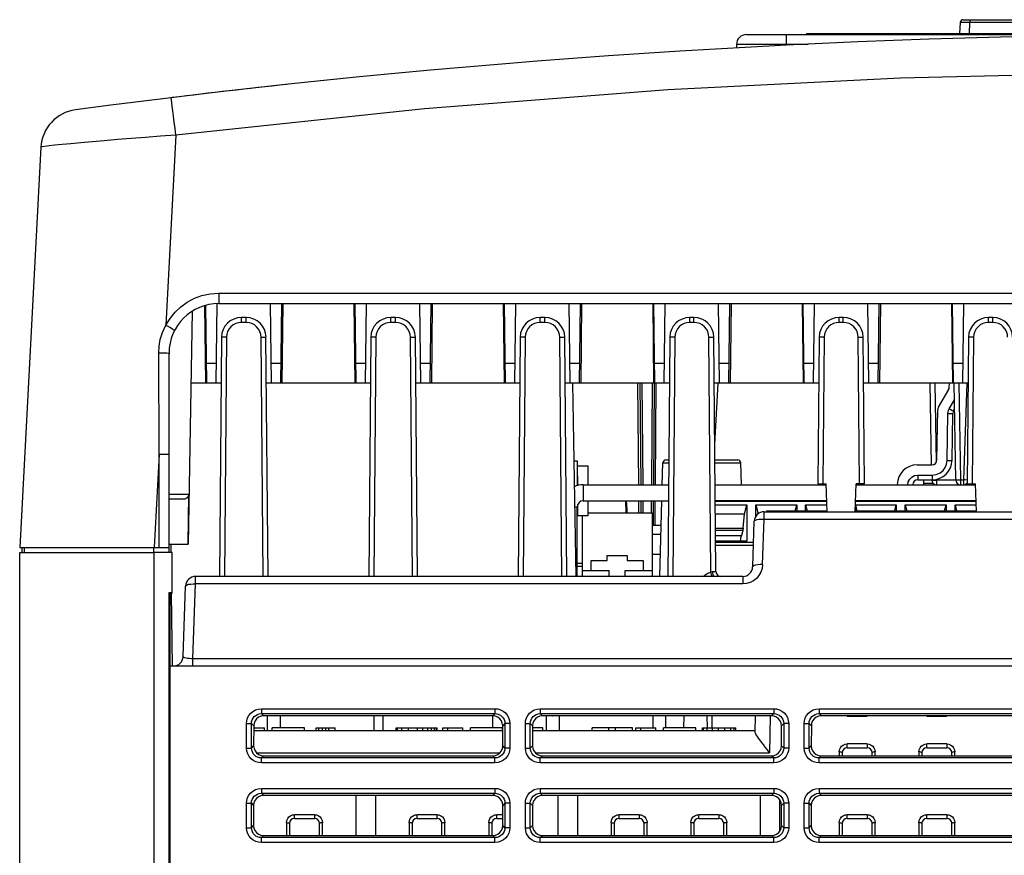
# Model space of a CAD drawing. Extents: x 0 to 420, y 0 to 297.
# Tile 5 of 67: x 49 to 74, y 88 to 109. Entities that reach past the tile are written whole.
import ezdxf

# ---------------------------------------------------------------- set-up
doc = ezdxf.new("R2010")
doc.units = 0
doc.header["$LTSCALE"] = 23.1
doc.layers.get('0').update_dxf_attribs({"linetype": 'CONTINUOUS'})
doc.layers.add('ALL_AXIS', color=7, linetype='CONTINUOUS')
doc.layers.add('ALL_FEATURES', color=7, linetype='CONTINUOUS')

msp = doc.modelspace()

# ---------------------------------------------------------------- linework, layer by layer
at = {"color": 7, "linetype": 'CONTINUOUS'}
for p, q in [((72.555, 108.528), (72.54, 108.249)), ((72.63, 108.599), (75.613, 108.599)), ((52.778, 95.224), (52.321, 95.224)), ((52.778, 94.206), (52.778, 95.224)), ((52.696, 94.224), (52.778, 94.224)), ((52.714, 94.206), (52.778, 94.206))]:
    msp.add_line(p, q, dxfattribs=at)
at = {"color": 9, "linetype": 'CONTINUOUS'}
for p in [(72.79, 108.249), (72.804, 108.599), (74.982, 108.528)]:
    msp.add_line(p, (72.804, 108.528), dxfattribs=at)
msp.add_lwpolyline([(72.804, 108.528), (72.727, 108.529), (72.658, 108.529), (72.602, 108.529), (72.567, 108.529), (72.555, 108.528)], dxfattribs=at)
at = {"color": 7, "linetype": 'CONTINUOUS'}
msp.add_arc((72.63, 108.524), 0.075, 90, 177, dxfattribs=at)
at = {"layer": 'ALL_AXIS', "color": 7, "linetype": 'CONTINUOUS'}
for p, q in [((48.946, 95.224), (52.321, 95.224)), ((63.296, 94.774), (63.296, 95.024)), ((63.296, 95.024), (63.696, 95.024)), ((63.696, 95.024), (63.696, 95.149)), ((63.696, 95.149), (64.196, 95.149)), ((64.196, 95.149), (64.196, 95.024)), ((64.196, 95.024), (64.596, 95.024)), ((64.596, 95.024), (64.596, 94.774)), ((58.071, 90.749), (58.071, 91.124)), ((60.821, 90.824), (60.821, 91.124))]:
    msp.add_line(p, q, dxfattribs=at)
msp.add_arc((78.946, -109.276), 217.5, 96.14969, 96.91046, dxfattribs=at)
at = {"layer": 'ALL_FEATURES', "color": 7, "linetype": 'CONTINUOUS'}
for p, q in [((67.192, 108.224), (90.701, 108.224)), ((68.696, 108.249), (68.696, 108.224)), ((68.696, 108.249), (89.196, 108.249)), ((66.942, 107.978), (66.941, 107.892)), ((49.48, 105.396), (48.953, 95.349)), ((53.589, 101.421), (53.612, 99.474)), ((53.641, 99.474), (53.617, 101.428)), ((53.877, 99.474), (53.901, 101.474)), ((53.946, 101.474), (103.946, 101.474)), ((55.266, 99.474), (55.241, 101.474)), ((55.502, 99.474), (55.526, 101.474)), ((55.554, 101.474), (55.531, 99.474)), ((57.338, 101.474), (57.362, 99.474)), ((57.391, 99.474), (57.366, 101.474)), ((57.627, 99.474), (57.651, 101.474)), ((59.016, 99.474), (58.991, 101.474)), ((59.252, 99.474), (59.276, 101.474)), ((59.304, 101.474), (59.281, 99.474)), ((61.088, 101.474), (61.112, 99.474)), ((61.141, 99.474), (61.116, 101.474)), ((61.377, 99.474), (61.401, 101.474)), ((62.766, 99.474), (62.741, 101.474)), ((63.002, 99.474), (63.026, 101.474)), ((63.054, 101.474), (63.031, 99.474)), ((64.838, 101.474), (64.862, 99.474)), ((64.891, 99.474), (64.866, 101.474)), ((65.127, 99.474), (65.151, 101.474)), ((66.516, 99.474), (66.491, 101.474)), ((66.752, 99.474), (66.776, 101.474)), ((66.804, 101.474), (66.781, 99.474)), ((68.588, 101.474), (68.612, 99.474)), ((68.641, 99.474), (68.616, 101.474)), ((68.877, 99.474), (68.901, 101.474)), ((70.266, 99.474), (70.241, 101.474)), ((70.502, 99.474), (70.526, 101.474)), ((70.554, 101.474), (70.531, 99.474)), ((72.338, 101.474), (72.362, 99.474)), ((72.391, 99.474), (72.366, 101.474)), ((72.627, 99.474), (72.651, 101.474)), ((53.279, 101.28), (53.177, 95.436)), ((54.631, 101.124), (54.512, 101.124)), ((58.381, 101.124), (58.262, 101.124)), ((62.131, 101.124), (62.012, 101.124)), ((65.874, 101.124), (65.768, 101.124)), ((69.624, 101.124), (69.518, 101.124)), ((73.374, 101.124), (73.268, 101.124)), ((54.012, 100.628), (53.96, 94.624)), ((55.183, 94.624), (55.13, 100.628)), ((57.762, 100.628), (57.71, 94.624)), ((58.933, 94.624), (58.88, 100.628)), ((61.512, 100.628), (61.46, 94.624)), ((62.683, 94.624), (62.63, 100.628)), ((65.268, 100.628), (65.216, 94.624)), ((66.426, 94.745), (66.374, 100.628)), ((69.018, 100.628), (68.986, 96.949)), ((70.156, 96.949), (70.124, 100.628)), ((72.768, 100.628), (72.736, 96.949)), ((52.696, 95.224), (52.696, 100.224)), ((54.002, 99.474), (53.247, 99.474)), ((57.752, 99.474), (55.141, 99.474)), ((61.502, 99.474), (58.891, 99.474)), ((65.258, 99.474), (62.641, 99.474)), ((62.822, 99.474), (62.907, 94.624)), ((64.515, 99.474), (64.537, 96.924)), ((64.878, 99.474), (64.856, 96.924)), ((69.008, 99.474), (66.384, 99.474)), ((72.758, 99.474), (70.134, 99.474)), ((71.838, 97.424), (71.802, 99.474)), ((72.285, 99.374), (72.287, 99.474)), ((72.448, 97.047), (72.406, 99.474)), ((72.012, 98.87), (72.269, 99.314)), ((71.974, 97.547), (71.996, 98.809)), ((72.355, 97.54), (72.376, 98.718)), ((72.392, 98.778), (72.417, 98.821)), ((62.857, 97.524), (62.946, 97.524)), ((62.946, 97.524), (62.946, 96.9)), ((62.946, 97.399), (63.209, 97.399)), ((63.209, 97.399), (63.209, 96.924)), ((65.077, 96.924), (65.091, 97.476)), ((65.166, 97.549), (65.242, 97.549)), ((66.401, 97.549), (66.977, 97.549)), ((67.066, 96.924), (67.052, 97.476)), ((71.478, 97.424), (71.849, 97.424)), ((62.959, 97.149), (62.946, 97.149)), ((62.959, 96.902), (62.959, 97.149)), ((68.986, 96.949), (69.196, 96.949)), ((69.221, 96.249), (69.196, 96.949)), ((69.922, 96.249), (69.946, 96.949)), ((70.156, 96.949), (69.946, 96.949)), ((70.979, 96.933), (70.978, 96.924)), ((71.492, 97.049), (71.855, 97.049)), ((72.573, 96.924), (72.639, 96.924)), ((72.736, 96.949), (72.946, 96.949)), ((72.971, 96.249), (72.946, 96.949)), ((53.186, 96.684), (53.167, 95.436)), ((53.06, 96.561), (52.696, 96.561)), ((62.959, 96.149), (62.959, 96.43)), ((63.096, 96.524), (65.233, 96.524)), ((63.209, 96.524), (63.209, 96.149)), ((64.168, 96.224), (64.166, 96.524)), ((64.541, 96.524), (64.543, 96.224)), ((64.852, 96.524), (64.847, 95.899)), ((65.017, 94.624), (65.066, 96.524)), ((69.211, 96.524), (66.41, 96.524)), ((66.411, 96.424), (67.203, 96.424)), ((67.147, 96.199), (67.203, 96.424)), ((67.203, 96.424), (67.203, 95.508)), ((67.428, 96.133), (67.428, 96.424)), ((67.428, 96.424), (67.483, 96.199)), ((67.428, 96.424), (68.453, 96.424)), ((68.416, 96.274), (68.453, 96.424)), ((68.453, 96.424), (68.453, 96.274)), ((68.678, 96.274), (68.678, 96.424)), ((68.678, 96.424), (68.715, 96.274)), ((68.678, 96.424), (69.215, 96.424)), ((69.928, 96.424), (69.965, 96.274)), ((69.928, 96.424), (70.953, 96.424)), ((69.928, 96.274), (69.928, 96.412)), ((72.961, 96.524), (69.932, 96.524)), ((70.916, 96.274), (70.953, 96.424)), ((70.953, 96.424), (70.953, 96.274)), ((71.178, 96.274), (71.178, 96.424)), ((71.178, 96.424), (71.215, 96.274)), ((71.178, 96.424), (72.203, 96.424)), ((72.166, 96.274), (72.203, 96.424)), ((72.203, 96.424), (72.203, 96.274)), ((72.428, 96.274), (72.428, 96.424)), ((72.428, 96.424), (72.465, 96.274)), ((72.428, 96.424), (72.965, 96.424)), ((62.946, 94.624), (62.946, 96.374)), ((63.209, 96.224), (64.821, 96.224)), ((64.821, 96.224), (64.821, 94.624)), ((66.413, 96.199), (67.147, 96.199)), ((67.109, 95.838), (67.147, 96.199)), ((67.484, 96.193), (67.483, 96.199)), ((67.638, 96.249), (80.655, 96.249)), ((67.696, 96.274), (67.696, 96.249)), ((67.696, 96.274), (69.22, 96.274)), ((69.923, 96.274), (72.97, 96.274)), ((63.209, 96.149), (62.959, 96.149)), ((63.071, 96.149), (63.071, 94.624)), ((67.348, 94.865), (67.388, 96.008)), ((65.05, 95.899), (64.821, 95.899)), ((65.044, 95.674), (64.821, 95.674)), ((67.098, 95.776), (67.068, 95.655)), ((52.696, 95.436), (53.177, 95.436)), ((52.749, 95.224), (52.746, 95.436)), ((66.418, 95.655), (67.068, 95.655)), ((67.203, 95.508), (66.419, 95.508)), ((67.068, 95.655), (67.04, 95.589)), ((67.04, 95.589), (67.04, 95.508)), ((48.946, 66.724), (48.946, 95.224)), ((48.953, 95.349), (52.696, 95.349)), ((49.009, 95.224), (49.009, 95.349)), ((49.071, 95.224), (49.071, 95.349)), ((65.031, 95.174), (64.821, 95.174)), ((63.071, 94.949), (62.946, 94.949)), ((63.071, 94.774), (63.746, 94.774)), ((63.746, 94.624), (63.746, 94.774)), ((64.146, 94.624), (64.146, 94.774)), ((64.146, 94.774), (64.821, 94.774)), ((67.098, 94.624), (53.363, 94.624)), ((52.696, 78.724), (52.696, 94.224)), ((52.714, 94.206), (52.696, 94.224)), ((52.723, 94.197), (52.714, 94.206)), ((52.732, 78.76), (52.723, 94.197)), ((52.784, 92.374), (52.761, 94.206)), ((53.051, 92.615), (53.113, 94.383)), ((105.169, 92.374), (52.724, 92.374)), ((60.823, 91.124), (55.07, 91.124)), ((55.171, 90.749), (55.171, 91.124)), ((62.171, 91.124), (62.067, 91.124)), ((67.823, 91.124), (62.07, 91.124)), ((62.171, 90.749), (62.171, 91.124)), ((66.205, 91.124), (62.328, 91.124)), ((65.171, 90.824), (65.171, 91.124)), ((65.619, 91.124), (65.614, 90.824)), ((66.21, 90.824), (66.205, 91.124)), ((67.408, 90.723), (67.415, 91.124)), ((74.823, 91.124), (69.07, 91.124)), ((54.821, 90.875), (54.82, 90.372)), ((54.821, 90.824), (55.096, 90.824)), ((61.072, 90.749), (54.821, 90.749)), ((55.096, 90.749), (55.096, 90.824)), ((55.286, 90.749), (55.286, 90.824)), ((56.096, 90.824), (55.286, 90.824)), ((56.096, 90.749), (56.096, 90.824)), ((56.386, 90.749), (56.386, 90.824)), ((56.386, 90.824), (56.866, 90.824)), ((56.456, 90.749), (56.456, 90.824)), ((56.546, 90.749), (56.546, 90.824)), ((56.636, 90.749), (56.636, 90.824)), ((56.706, 90.749), (56.706, 90.824)), ((56.866, 90.749), (56.866, 90.824)), ((58.401, 90.749), (58.401, 90.824)), ((58.401, 90.824), (59.431, 90.824)), ((58.431, 90.749), (58.431, 90.824)), ((58.541, 90.749), (58.541, 90.824)), ((58.711, 90.749), (58.711, 90.824)), ((58.931, 90.749), (58.931, 90.824)), ((59.071, 90.749), (59.071, 90.824)), ((59.191, 90.749), (59.191, 90.824)), ((59.281, 90.749), (59.281, 90.824)), ((59.361, 90.749), (59.361, 90.824)), ((59.411, 90.749), (59.411, 90.824)), ((59.431, 90.749), (59.431, 90.824)), ((59.571, 90.749), (59.571, 90.824)), ((59.571, 90.824), (60.071, 90.824)), ((59.691, 90.749), (59.691, 90.824)), ((60.071, 90.749), (60.071, 90.824)), ((60.261, 90.749), (60.261, 90.824)), ((61.071, 90.824), (60.261, 90.824)), ((61.071, 90.749), (61.071, 90.824)), ((61.072, 90.372), (61.072, 90.875)), ((61.821, 90.875), (61.82, 90.372)), ((62.081, 90.824), (61.821, 90.824)), ((67.409, 90.749), (61.821, 90.749)), ((62.081, 90.749), (62.081, 90.824)), ((63.317, 90.749), (63.317, 90.824)), ((64.327, 90.824), (63.317, 90.824)), ((63.737, 90.749), (63.737, 90.824)), ((63.907, 90.749), (63.907, 90.824)), ((64.327, 90.749), (64.327, 90.824)), ((64.417, 90.749), (64.417, 90.824)), ((64.417, 90.824), (64.917, 90.824)), ((64.537, 90.749), (64.537, 90.824)), ((64.917, 90.749), (64.917, 90.824)), ((65.107, 90.749), (65.107, 90.824)), ((65.917, 90.824), (65.107, 90.824)), ((65.917, 90.749), (65.917, 90.824)), ((66.087, 90.749), (66.087, 90.824)), ((66.087, 90.824), (66.927, 90.824)), ((66.117, 90.749), (66.117, 90.824)), ((66.207, 90.749), (66.207, 90.824)), ((66.337, 90.749), (66.337, 90.824)), ((66.487, 90.749), (66.487, 90.824)), ((66.647, 90.749), (66.647, 90.824)), ((66.797, 90.749), (66.797, 90.824)), ((66.887, 90.749), (66.887, 90.824)), ((66.927, 90.749), (66.927, 90.824)), ((68.072, 90.372), (68.072, 90.875)), ((68.821, 90.875), (68.82, 90.372)), ((69.721, 90.324), (70.221, 90.324)), ((71.721, 90.324), (72.221, 90.324)), ((55.069, 90.123), (60.824, 90.123)), ((62.069, 90.123), (67.824, 90.123)), ((69.069, 90.123), (74.824, 90.123)), ((69.596, 90.199), (69.596, 90.123)), ((70.346, 90.123), (70.346, 90.199)), ((71.596, 90.199), (71.596, 90.123)), ((72.346, 90.123), (72.346, 90.199)), ((60.824, 89.126), (55.069, 89.126)), ((57.384, 89.126), (57.384, 88.121)), ((57.884, 88.121), (57.884, 89.126)), ((67.824, 89.126), (62.069, 89.126)), ((62.459, 89.126), (62.459, 88.121)), ((62.959, 88.121), (62.959, 89.126)), ((67.534, 89.126), (67.534, 88.121)), ((68.034, 88.237), (68.034, 89.01)), ((74.824, 89.126), (69.069, 89.126)), ((54.819, 88.877), (54.819, 88.37)), ((61.074, 88.37), (61.074, 88.877)), ((61.819, 88.877), (61.819, 88.37)), ((68.074, 88.37), (68.074, 88.877)), ((68.819, 88.877), (68.819, 88.37)), ((55.846, 88.549), (56.346, 88.549)), ((58.921, 88.549), (59.421, 88.549)), ((60.921, 88.549), (61.074, 88.549)), ((63.996, 88.549), (64.496, 88.549)), ((65.996, 88.549), (66.496, 88.549)), ((69.721, 88.549), (70.221, 88.549)), ((71.721, 88.549), (72.221, 88.549)), ((55.721, 88.424), (55.721, 88.121)), ((56.471, 88.121), (56.471, 88.424)), ((58.796, 88.424), (58.796, 88.121)), ((59.546, 88.121), (59.546, 88.424)), ((60.796, 88.424), (60.796, 88.121)), ((63.871, 88.424), (63.871, 88.121)), ((64.621, 88.121), (64.621, 88.424)), ((65.871, 88.424), (65.871, 88.121)), ((66.621, 88.121), (66.621, 88.424)), ((69.596, 88.424), (69.596, 88.121)), ((70.346, 88.121), (70.346, 88.424)), ((71.596, 88.424), (71.596, 88.121)), ((72.346, 88.121), (72.346, 88.424)), ((55.068, 88.121), (60.825, 88.121)), ((62.068, 88.121), (67.825, 88.121)), ((69.068, 88.121), (74.825, 88.121))]:
    msp.add_line(p, q, dxfattribs=at)
at = {"layer": 'ALL_FEATURES', "color": 9, "linetype": 'CONTINUOUS'}
for p, q in [((68.196, 107.958), (68.196, 108.224)), ((68.946, 108.249), (68.946, 108.224)), ((68.741, 107.978), (66.942, 107.978)), ((52.866, 105.7), (52.846, 105.865)), ((52.866, 105.7), (52.616, 100.929)), ((53.946, 101.737), (53.946, 101.474)), ((53.946, 101.737), (103.946, 101.737)), ((54.512, 101), (54.512, 101.124)), ((54.631, 101), (54.631, 101.124)), ((58.262, 101), (58.262, 101.124)), ((58.381, 101), (58.381, 101.124)), ((62.012, 101), (62.012, 101.124)), ((62.131, 101), (62.131, 101.124)), ((65.768, 101), (65.768, 101.124)), ((65.874, 101), (65.874, 101.124)), ((69.518, 101), (69.518, 101.124)), ((69.624, 101), (69.624, 101.124)), ((73.268, 101), (73.268, 101.124)), ((73.374, 101), (73.374, 101.124)), ((54.631, 101), (54.512, 101)), ((58.381, 101), (58.262, 101)), ((62.131, 101), (62.012, 101)), ((65.874, 101), (65.768, 101)), ((69.624, 101), (69.518, 101)), ((73.374, 101), (73.268, 101)), ((54.137, 100.628), (54.085, 94.624)), ((55.058, 94.624), (55.005, 100.628)), ((57.887, 100.628), (57.835, 94.624)), ((58.808, 94.624), (58.755, 100.628)), ((61.637, 100.628), (61.585, 94.624)), ((62.558, 94.624), (62.505, 100.628)), ((65.393, 100.628), (65.341, 94.624)), ((66.301, 94.735), (66.249, 100.628)), ((69.143, 100.628), (69.111, 96.949)), ((70.031, 96.949), (69.999, 100.628)), ((72.893, 100.628), (72.861, 96.949)), ((52.446, 97.697), (52.436, 100.238)), ((53.883, 99.965), (53.635, 99.965)), ((55.508, 99.965), (55.26, 99.965)), ((57.633, 99.965), (57.385, 99.965)), ((59.258, 99.965), (59.01, 99.965)), ((61.383, 99.965), (61.135, 99.965)), ((63.008, 99.965), (62.76, 99.965)), ((65.133, 99.965), (64.885, 99.965)), ((66.758, 99.965), (66.51, 99.965)), ((68.883, 99.965), (68.635, 99.965)), ((70.508, 99.965), (70.26, 99.965)), ((72.633, 99.965), (72.385, 99.965)), ((64.487, 96.924), (64.465, 99.474)), ((64.565, 99.474), (64.587, 96.924)), ((64.828, 99.474), (64.806, 96.924)), ((64.906, 96.924), (64.928, 99.474)), ((66.398, 97.934), (66.479, 99.476)), ((71.961, 97.496), (71.927, 99.474)), ((72.573, 97.047), (72.531, 99.474)), ((72.723, 99.474), (72.639, 97.047)), ((72.284, 98.834), (72.413, 99.057)), ((72.23, 97.536), (72.251, 98.713)), ((52.446, 97.697), (52.323, 95.349)), ((52.446, 95.349), (52.446, 97.697)), ((65.091, 97.476), (65.241, 97.476)), ((66.402, 97.476), (67.052, 97.476)), ((71.492, 97.167), (71.492, 97.049)), ((71.492, 97.167), (71.855, 97.167)), ((71.855, 97.167), (71.855, 97.049)), ((63.096, 96.924), (63.096, 96.524)), ((71.646, 96.968), (71.875, 96.968)), ((71.844, 97.047), (71.854, 97.044)), ((71.854, 97.044), (71.881, 97.043)), ((71.969, 97.042), (71.969, 97.065)), ((71.969, 96.944), (71.969, 97.042)), ((72.448, 97.042), (71.969, 97.042)), ((72.573, 96.924), (72.573, 97.047)), ((72.573, 97.047), (72.639, 97.047)), ((72.639, 97.047), (72.639, 96.924)), ((53.186, 96.684), (52.696, 96.684)), ((64.493, 96.224), (64.491, 96.524)), ((64.591, 96.524), (64.593, 96.224)), ((64.802, 96.524), (64.799, 96.224)), ((64.897, 95.899), (64.902, 96.524)), ((69.212, 96.509), (66.41, 96.509)), ((72.962, 96.509), (69.931, 96.509)), ((62.877, 96.374), (62.946, 96.374)), ((67.638, 96.064), (67.638, 96.249)), ((67.598, 94.921), (67.638, 96.064)), ((67.638, 96.064), (80.655, 96.064)), ((66.416, 95.838), (67.109, 95.838)), ((67.098, 95.776), (66.417, 95.776)), ((66.419, 95.486), (67.37, 95.486)), ((52.317, 95.224), (52.317, 95.349)), ((52.321, 66.724), (52.321, 95.224)), ((67.367, 95.397), (66.42, 95.397)), ((63.071, 94.877), (62.946, 94.877)), ((66.318, 94.666), (66.301, 94.735)), ((53.297, 92.559), (53.363, 94.439)), ((53.363, 94.439), (53.363, 94.624)), ((67.098, 94.439), (53.363, 94.439)), ((66.328, 94.624), (66.318, 94.666)), ((67.098, 94.624), (67.098, 94.439)), ((53.297, 92.374), (53.297, 92.559)), ((104.596, 92.559), (53.297, 92.559)), ((55.015, 91.304), (55.015, 91.18)), ((55.015, 91.304), (60.878, 91.304)), ((60.878, 91.304), (60.878, 91.18)), ((62.015, 91.304), (62.015, 91.18)), ((62.015, 91.304), (67.878, 91.304)), ((67.878, 91.304), (67.878, 91.18)), ((69.015, 91.304), (69.015, 91.18)), ((69.015, 91.304), (74.878, 91.304)), ((55.015, 91.18), (55.07, 91.124)), ((55.015, 91.18), (60.878, 91.18)), ((55.496, 90.824), (55.496, 91.124)), ((57.846, 90.749), (57.846, 91.124)), ((60.878, 91.18), (60.823, 91.124)), ((62.015, 91.18), (62.07, 91.124)), ((62.015, 91.18), (67.878, 91.18)), ((62.328, 91.124), (62.328, 91.124)), ((62.496, 90.749), (62.496, 91.124)), ((64.846, 90.824), (64.846, 91.124)), ((66.335, 90.824), (66.33, 91.124)), ((67.789, 91.125), (67.773, 90.193)), ((67.878, 91.18), (67.823, 91.124)), ((69.015, 91.18), (69.07, 91.124)), ((69.015, 91.18), (74.878, 91.18)), ((69.721, 91.118), (69.675, 91.124)), ((69.721, 91.124), (69.721, 91.118)), ((69.721, 91.118), (70.221, 91.118)), ((70.221, 91.124), (70.221, 91.118)), ((70.268, 91.124), (70.221, 91.118)), ((71.721, 91.118), (71.675, 91.124)), ((71.721, 91.124), (71.721, 91.118)), ((71.721, 91.118), (72.221, 91.118)), ((72.221, 91.118), (72.221, 91.124)), ((72.268, 91.124), (72.221, 91.118)), ((54.641, 90.317), (54.641, 90.93)), ((54.641, 90.93), (54.766, 90.93)), ((54.766, 90.317), (54.766, 90.93)), ((54.766, 90.93), (54.821, 90.875)), ((61.127, 90.93), (61.072, 90.875)), ((61.127, 90.93), (61.127, 90.317)), ((61.252, 90.93), (61.127, 90.93)), ((61.252, 90.93), (61.252, 90.317)), ((61.641, 90.317), (61.641, 90.93)), ((61.641, 90.93), (61.766, 90.93)), ((61.766, 90.317), (61.766, 90.93)), ((61.766, 90.93), (61.821, 90.875)), ((68.127, 90.93), (68.072, 90.875)), ((68.127, 90.93), (68.127, 90.317)), ((68.252, 90.93), (68.127, 90.93)), ((68.252, 90.93), (68.252, 90.317)), ((68.641, 90.317), (68.641, 90.93)), ((68.641, 90.93), (68.766, 90.93)), ((68.766, 90.317), (68.766, 90.93)), ((68.766, 90.93), (68.821, 90.875)), ((54.641, 90.317), (54.766, 90.317)), ((54.766, 90.317), (54.82, 90.372)), ((61.127, 90.317), (61.072, 90.372)), ((61.252, 90.317), (61.127, 90.317)), ((61.641, 90.317), (61.766, 90.317)), ((61.766, 90.317), (61.82, 90.372)), ((68.127, 90.317), (68.072, 90.372)), ((68.252, 90.317), (68.127, 90.317)), ((68.641, 90.317), (68.766, 90.317)), ((68.766, 90.317), (68.82, 90.372)), ((69.721, 90.324), (69.721, 90.418)), ((70.222, 90.418), (69.721, 90.418)), ((70.221, 90.418), (70.221, 90.324)), ((71.721, 90.324), (71.721, 90.418)), ((72.222, 90.418), (71.721, 90.418)), ((72.221, 90.418), (72.221, 90.324)), ((54.897, 90.193), (60.996, 90.193)), ((55.015, 90.068), (55.069, 90.123)), ((55.015, 89.944), (55.015, 90.068)), ((60.878, 90.068), (55.015, 90.068)), ((60.878, 90.068), (60.824, 90.123)), ((60.878, 89.944), (60.878, 90.068)), ((61.897, 90.193), (67.773, 90.193)), ((62.015, 90.068), (62.069, 90.123)), ((62.015, 89.944), (62.015, 90.068)), ((67.878, 90.068), (62.015, 90.068)), ((67.878, 90.068), (67.824, 90.123)), ((67.878, 89.944), (67.878, 90.068)), ((69.015, 90.068), (69.069, 90.123)), ((69.015, 89.944), (69.015, 90.068)), ((74.878, 90.068), (69.015, 90.068)), ((69.521, 90.218), (69.521, 90.123)), ((70.421, 90.123), (70.421, 90.218)), ((71.521, 90.218), (71.521, 90.123)), ((72.421, 90.123), (72.421, 90.218)), ((60.878, 89.944), (55.015, 89.944)), ((67.878, 89.944), (62.015, 89.944)), ((74.878, 89.944), (69.015, 89.944)), ((55.015, 89.304), (55.015, 89.18)), ((55.015, 89.304), (60.878, 89.304)), ((60.878, 89.304), (60.878, 89.18)), ((62.015, 89.304), (62.015, 89.18)), ((62.015, 89.304), (67.878, 89.304)), ((67.878, 89.304), (67.878, 89.18)), ((69.015, 89.304), (69.015, 89.18)), ((69.015, 89.304), (74.878, 89.304)), ((55.015, 89.18), (55.069, 89.126)), ((55.015, 89.18), (60.878, 89.18)), ((60.878, 89.18), (60.824, 89.126)), ((62.015, 89.18), (62.069, 89.126)), ((62.015, 89.18), (67.878, 89.18)), ((67.878, 89.18), (67.824, 89.126)), ((69.015, 89.18), (69.069, 89.126)), ((69.015, 89.18), (74.878, 89.18)), ((54.641, 88.317), (54.641, 88.93)), ((54.641, 88.93), (54.766, 88.93)), ((54.766, 88.317), (54.766, 88.93)), ((54.766, 88.93), (54.819, 88.877)), ((61.127, 88.93), (61.074, 88.877)), ((61.127, 88.93), (61.127, 88.317)), ((61.252, 88.93), (61.127, 88.93)), ((61.252, 88.93), (61.252, 88.317)), ((61.641, 88.317), (61.641, 88.93)), ((61.641, 88.93), (61.766, 88.93)), ((61.766, 88.317), (61.766, 88.93)), ((61.766, 88.93), (61.819, 88.877)), ((68.127, 88.93), (68.074, 88.877)), ((68.127, 88.93), (68.127, 88.317)), ((68.252, 88.93), (68.127, 88.93)), ((68.252, 88.93), (68.252, 88.317)), ((68.641, 88.317), (68.641, 88.93)), ((68.641, 88.93), (68.766, 88.93)), ((68.766, 88.317), (68.766, 88.93)), ((68.766, 88.93), (68.819, 88.877)), ((55.846, 88.549), (55.846, 88.643)), ((56.347, 88.643), (55.846, 88.643)), ((56.346, 88.643), (56.346, 88.549)), ((58.921, 88.549), (58.921, 88.643)), ((59.422, 88.643), (58.921, 88.643)), ((59.421, 88.643), (59.421, 88.549)), ((60.921, 88.549), (60.921, 88.643)), ((61.074, 88.643), (60.921, 88.643)), ((63.996, 88.549), (63.996, 88.643)), ((64.497, 88.643), (63.996, 88.643)), ((64.496, 88.643), (64.496, 88.549)), ((65.996, 88.549), (65.996, 88.643)), ((66.497, 88.643), (65.996, 88.643)), ((66.496, 88.643), (66.496, 88.549)), ((69.721, 88.549), (69.721, 88.643)), ((70.222, 88.643), (69.721, 88.643)), ((70.221, 88.643), (70.221, 88.549)), ((71.721, 88.549), (71.721, 88.643)), ((72.222, 88.643), (71.721, 88.643)), ((72.221, 88.643), (72.221, 88.549)), ((54.641, 88.317), (54.766, 88.317)), ((54.766, 88.317), (54.819, 88.37)), ((55.646, 88.443), (55.646, 88.121)), ((56.546, 88.121), (56.546, 88.443)), ((58.721, 88.443), (58.721, 88.121)), ((59.621, 88.121), (59.621, 88.443)), ((60.721, 88.443), (60.721, 88.121)), ((61.127, 88.317), (61.074, 88.37)), ((61.252, 88.317), (61.127, 88.317)), ((61.641, 88.317), (61.766, 88.317)), ((61.766, 88.317), (61.819, 88.37)), ((63.796, 88.443), (63.796, 88.121)), ((64.696, 88.121), (64.696, 88.443)), ((65.796, 88.443), (65.796, 88.121)), ((66.696, 88.121), (66.696, 88.443)), ((68.127, 88.317), (68.074, 88.37)), ((68.252, 88.317), (68.127, 88.317)), ((68.641, 88.317), (68.766, 88.317)), ((68.766, 88.317), (68.819, 88.37)), ((69.521, 88.443), (69.521, 88.121)), ((70.421, 88.121), (70.421, 88.443)), ((71.521, 88.443), (71.521, 88.121)), ((72.421, 88.121), (72.421, 88.443)), ((55.015, 88.068), (55.068, 88.121)), ((55.015, 87.944), (55.015, 88.068)), ((60.878, 88.068), (55.015, 88.068)), ((60.878, 88.068), (60.825, 88.121)), ((60.878, 87.944), (60.878, 88.068)), ((62.015, 88.068), (62.068, 88.121)), ((62.015, 87.944), (62.015, 88.068)), ((67.878, 88.068), (62.015, 88.068)), ((67.878, 88.068), (67.825, 88.121)), ((67.878, 87.944), (67.878, 88.068)), ((69.015, 88.068), (69.068, 88.121)), ((69.015, 87.944), (69.015, 88.068)), ((74.878, 88.068), (69.015, 88.068)), ((60.878, 87.944), (55.015, 87.944)), ((67.878, 87.944), (62.015, 87.944)), ((74.878, 87.944), (69.015, 87.944))]:
    msp.add_line(p, q, dxfattribs=at)
at = {"layer": 'ALL_FEATURES', "color": 3, "linetype": 'CONTINUOUS'}
for p, q in [((63.096, 96.924), (65.236, 96.924)), ((66.407, 96.924), (69.196, 96.924)), ((69.946, 96.924), (72.573, 96.924)), ((71.646, 96.924), (71.646, 97.049)), ((72.639, 96.924), (72.946, 96.924))]:
    msp.add_line(p, q, dxfattribs=at)
at = {"layer": 'ALL_FEATURES', "color": 9, "linetype": 'CONTINUOUS'}
for points in [[(105.027, 105.7), (99.169, 106.33), (93.564, 106.782), (87.939, 107.089), (82.31, 107.25), (76.674, 107.264), (71.062, 107.133), (65.216, 106.84), (59.109, 106.365), (52.866, 105.7)], [(52.846, 105.865), (52.826, 106.025), (52.807, 106.174), (52.79, 106.308), (52.776, 106.423), (52.763, 106.516), (52.754, 106.584), (52.748, 106.626), (52.745, 106.64)], [(52.866, 105.7), (52.478, 105.672), (52.107, 105.644), (51.746, 105.617), (51.399, 105.589), (51.07, 105.562), (50.764, 105.536), (50.483, 105.511), (50.233, 105.487)], [(50.233, 105.487), (50.014, 105.466), (49.83, 105.447), (49.684, 105.43), (49.573, 105.416), (49.504, 105.404), (49.48, 105.396)], [(52.616, 100.929), (52.721, 101.102), (52.846, 101.257), (52.992, 101.394), (53.155, 101.511), (53.331, 101.605), (53.523, 101.676), (53.731, 101.721), (53.946, 101.737)], [(52.436, 100.238), (52.445, 100.406), (52.475, 100.571), (52.53, 100.747), (52.616, 100.929)], [(52.616, 100.929), (52.666, 100.903), (52.713, 100.877), (52.756, 100.854), (52.791, 100.833), (52.817, 100.817), (52.833, 100.806), (52.838, 100.801)], [(54.512, 101), (54.44, 100.993), (54.37, 100.972), (54.306, 100.938), (54.249, 100.892), (54.203, 100.837), (54.167, 100.772), (54.145, 100.702), (54.137, 100.628)], [(55.005, 100.628), (54.998, 100.701), (54.976, 100.77), (54.942, 100.834), (54.895, 100.89), (54.839, 100.937), (54.775, 100.971), (54.704, 100.993), (54.631, 101)], [(58.262, 101), (58.19, 100.993), (58.12, 100.972), (58.056, 100.938), (57.999, 100.892), (57.953, 100.837), (57.917, 100.772), (57.895, 100.702), (57.887, 100.628)], [(58.755, 100.628), (58.748, 100.701), (58.726, 100.77), (58.692, 100.834), (58.645, 100.89), (58.589, 100.937), (58.525, 100.971), (58.454, 100.993), (58.381, 101)], [(62.012, 101), (61.94, 100.993), (61.87, 100.972), (61.806, 100.938), (61.749, 100.892), (61.703, 100.837), (61.667, 100.772), (61.645, 100.702), (61.637, 100.628)], [(62.505, 100.628), (62.498, 100.701), (62.476, 100.77), (62.442, 100.834), (62.395, 100.89), (62.339, 100.937), (62.275, 100.971), (62.204, 100.993), (62.131, 101)], [(65.768, 101), (65.696, 100.993), (65.626, 100.972), (65.562, 100.938), (65.505, 100.892), (65.459, 100.837), (65.424, 100.772), (65.401, 100.702), (65.393, 100.628)], [(66.249, 100.628), (66.242, 100.701), (66.22, 100.77), (66.186, 100.834), (66.139, 100.89), (66.083, 100.937), (66.019, 100.971), (65.948, 100.993), (65.874, 101)], [(69.518, 101), (69.446, 100.993), (69.376, 100.972), (69.312, 100.938), (69.255, 100.892), (69.209, 100.837), (69.174, 100.772), (69.151, 100.702), (69.143, 100.628)], [(69.999, 100.628), (69.992, 100.701), (69.97, 100.77), (69.936, 100.834), (69.889, 100.89), (69.833, 100.937), (69.769, 100.971), (69.698, 100.993), (69.624, 101)], [(73.268, 101), (73.196, 100.993), (73.126, 100.972), (73.062, 100.938), (73.005, 100.892), (72.959, 100.837), (72.924, 100.772), (72.901, 100.702), (72.893, 100.628)], [(73.749, 100.628), (73.742, 100.701), (73.72, 100.77), (73.686, 100.834), (73.639, 100.89), (73.583, 100.937), (73.519, 100.971), (73.448, 100.993), (73.374, 101)], [(54.137, 100.628), (54.099, 100.629), (54.064, 100.629), (54.036, 100.629), (54.018, 100.629), (54.012, 100.628)], [(55.005, 100.628), (55.044, 100.629), (55.079, 100.629), (55.107, 100.629), (55.124, 100.629), (55.13, 100.628)], [(57.887, 100.628), (57.849, 100.629), (57.814, 100.629), (57.786, 100.629), (57.768, 100.629), (57.762, 100.628)], [(58.755, 100.628), (58.794, 100.629), (58.829, 100.629), (58.857, 100.629), (58.874, 100.629), (58.88, 100.628)], [(61.637, 100.628), (61.599, 100.629), (61.564, 100.629), (61.536, 100.629), (61.518, 100.629), (61.512, 100.628)], [(62.505, 100.628), (62.544, 100.629), (62.579, 100.629), (62.607, 100.629), (62.624, 100.629), (62.63, 100.628)], [(65.393, 100.628), (65.355, 100.629), (65.32, 100.629), (65.292, 100.629), (65.275, 100.629), (65.268, 100.628)], [(66.249, 100.628), (66.288, 100.629), (66.323, 100.629), (66.351, 100.629), (66.368, 100.629), (66.374, 100.628)], [(69.143, 100.628), (69.105, 100.629), (69.07, 100.629), (69.042, 100.629), (69.025, 100.629), (69.018, 100.628)], [(69.999, 100.628), (70.038, 100.629), (70.073, 100.629), (70.101, 100.629), (70.118, 100.629), (70.124, 100.628)], [(72.893, 100.628), (72.855, 100.629), (72.82, 100.629), (72.792, 100.629), (72.775, 100.629), (72.768, 100.628)], [(52.436, 100.238), (52.493, 100.237), (52.548, 100.236), (52.597, 100.235), (52.639, 100.233), (52.67, 100.23), (52.69, 100.227), (52.696, 100.224)], [(72.251, 98.713), (72.254, 98.752), (72.265, 98.792), (72.284, 98.834)], [(72.251, 98.713), (72.298, 98.713), (72.339, 98.714), (72.366, 98.715), (72.376, 98.718)], [(72.284, 98.834), (72.325, 98.811), (72.36, 98.792), (72.383, 98.781), (72.392, 98.778)], [(52.446, 97.697), (52.502, 97.697), (52.555, 97.696), (52.602, 97.694), (52.642, 97.692), (52.672, 97.69), (52.69, 97.687), (52.696, 97.684)], [(71.855, 97.167), (71.957, 97.182), (72.051, 97.223), (72.128, 97.285), (72.181, 97.358), (72.215, 97.439), (72.23, 97.536)], [(72.23, 97.536), (72.278, 97.535), (72.318, 97.536), (72.345, 97.538), (72.355, 97.54)], [(71.242, 96.922), (71.255, 96.997), (71.29, 97.065), (71.343, 97.119), (71.413, 97.155), (71.492, 97.167)], [(71.881, 97.043), (71.921, 97.042), (71.969, 97.042)], [(72.448, 97.047), (72.458, 97.046), (72.485, 97.046), (72.526, 97.046), (72.573, 97.047)], [(72.737, 97.044), (72.727, 97.044), (72.686, 97.045), (72.639, 97.047)], [(64.198, 96.224), (64.195, 96.303), (64.183, 96.524)], [(67.388, 96.008), (67.397, 96.024), (67.422, 96.039), (67.462, 96.051), (67.514, 96.059), (67.574, 96.064), (67.638, 96.064)], [(67.598, 94.921), (67.585, 94.824), (67.553, 94.732), (67.505, 94.648), (67.442, 94.575), (67.366, 94.517), (67.282, 94.474), (67.192, 94.447), (67.098, 94.439)], [(67.598, 94.921), (67.534, 94.921), (67.474, 94.917), (67.422, 94.908), (67.382, 94.896), (67.357, 94.882), (67.348, 94.865)], [(66.115, 94.624), (66.155, 94.664), (66.224, 94.707), (66.301, 94.735)], [(66.301, 94.735), (66.314, 94.74), (66.325, 94.743), (66.336, 94.745), (66.345, 94.745)], [(66.388, 94.624), (66.375, 94.63), (66.363, 94.647), (66.353, 94.674), (66.347, 94.707), (66.345, 94.745)], [(66.345, 94.745), (66.371, 94.745), (66.394, 94.745), (66.411, 94.745), (66.422, 94.745), (66.426, 94.745)], [(53.113, 94.383), (53.122, 94.399), (53.147, 94.414), (53.187, 94.426), (53.239, 94.434), (53.299, 94.439), (53.363, 94.439)], [(53.297, 92.559), (53.25, 92.559), (53.204, 92.561), (53.161, 92.565), (53.124, 92.572), (53.093, 92.58), (53.07, 92.591), (53.056, 92.603), (53.051, 92.615)], [(54.641, 90.93), (54.648, 91.003), (54.669, 91.072), (54.702, 91.135), (54.747, 91.191), (54.802, 91.237), (54.864, 91.272), (54.936, 91.296), (55.015, 91.304)], [(60.878, 91.304), (60.95, 91.297), (61.019, 91.277), (61.083, 91.243), (61.139, 91.198), (61.185, 91.144), (61.22, 91.081), (61.243, 91.009), (61.252, 90.93)], [(61.641, 90.93), (61.648, 91.003), (61.669, 91.072), (61.702, 91.135), (61.747, 91.191), (61.802, 91.237), (61.864, 91.272), (61.936, 91.296), (62.015, 91.304)], [(67.878, 91.304), (67.95, 91.297), (68.019, 91.277), (68.083, 91.243), (68.139, 91.198), (68.185, 91.144), (68.22, 91.081), (68.243, 91.009), (68.252, 90.93)], [(68.641, 90.93), (68.648, 91.003), (68.669, 91.072), (68.702, 91.135), (68.747, 91.191), (68.802, 91.237), (68.864, 91.272), (68.936, 91.296), (69.015, 91.304)], [(54.766, 90.93), (54.77, 90.979), (54.784, 91.025), (54.806, 91.067), (54.836, 91.105), (54.872, 91.135), (54.914, 91.159), (54.962, 91.174), (55.015, 91.18)], [(60.878, 91.18), (60.926, 91.175), (60.972, 91.161), (61.015, 91.139), (61.052, 91.109), (61.083, 91.073), (61.106, 91.031), (61.122, 90.983), (61.127, 90.93)], [(61.766, 90.93), (61.77, 90.979), (61.784, 91.025), (61.806, 91.067), (61.836, 91.105), (61.872, 91.135), (61.914, 91.159), (61.962, 91.174), (62.015, 91.18)], [(67.878, 91.18), (67.926, 91.175), (67.972, 91.161), (68.015, 91.139), (68.052, 91.109), (68.083, 91.073), (68.106, 91.031), (68.122, 90.983), (68.127, 90.93)], [(68.766, 90.93), (68.77, 90.979), (68.784, 91.025), (68.806, 91.067), (68.836, 91.105), (68.872, 91.135), (68.914, 91.159), (68.962, 91.174), (69.015, 91.18)], [(55.015, 89.944), (54.942, 89.951), (54.874, 89.971), (54.81, 90.005), (54.754, 90.049), (54.708, 90.104), (54.673, 90.167), (54.65, 90.239), (54.641, 90.317)], [(55.015, 90.068), (54.966, 90.073), (54.92, 90.086), (54.878, 90.108), (54.841, 90.138), (54.81, 90.175), (54.787, 90.217), (54.771, 90.265), (54.766, 90.317)], [(61.127, 90.317), (61.123, 90.269), (61.109, 90.223), (61.087, 90.18), (61.057, 90.143), (61.021, 90.112), (60.979, 90.089), (60.931, 90.074), (60.878, 90.068)], [(61.252, 90.317), (61.245, 90.245), (61.224, 90.176), (61.191, 90.113), (61.146, 90.057), (61.091, 90.01), (61.029, 89.975), (60.957, 89.952), (60.878, 89.944)], [(62.015, 89.944), (61.942, 89.951), (61.874, 89.971), (61.81, 90.005), (61.754, 90.049), (61.708, 90.104), (61.673, 90.167), (61.65, 90.239), (61.641, 90.317)], [(62.015, 90.068), (61.966, 90.073), (61.92, 90.086), (61.878, 90.108), (61.841, 90.138), (61.81, 90.175), (61.787, 90.217), (61.771, 90.265), (61.766, 90.317)], [(68.127, 90.317), (68.123, 90.269), (68.109, 90.223), (68.087, 90.18), (68.057, 90.143), (68.021, 90.112), (67.979, 90.089), (67.931, 90.074), (67.878, 90.068)], [(68.252, 90.317), (68.245, 90.245), (68.224, 90.176), (68.191, 90.113), (68.146, 90.057), (68.091, 90.01), (68.029, 89.975), (67.957, 89.952), (67.878, 89.944)], [(69.015, 89.944), (68.942, 89.951), (68.874, 89.971), (68.81, 90.005), (68.754, 90.049), (68.708, 90.104), (68.673, 90.167), (68.65, 90.239), (68.641, 90.317)], [(69.015, 90.068), (68.966, 90.073), (68.92, 90.086), (68.878, 90.108), (68.841, 90.138), (68.81, 90.175), (68.787, 90.217), (68.771, 90.265), (68.766, 90.317)], [(69.521, 90.218), (69.529, 90.271), (69.549, 90.32), (69.581, 90.361), (69.623, 90.392), (69.671, 90.412), (69.721, 90.418)], [(70.222, 90.418), (70.272, 90.412), (70.32, 90.392), (70.362, 90.361), (70.394, 90.32), (70.414, 90.271), (70.421, 90.218)], [(71.521, 90.218), (71.529, 90.271), (71.549, 90.32), (71.581, 90.361), (71.623, 90.392), (71.671, 90.412), (71.721, 90.418)], [(72.222, 90.418), (72.272, 90.412), (72.32, 90.392), (72.362, 90.361), (72.394, 90.32), (72.414, 90.271), (72.421, 90.218)], [(69.596, 90.199), (69.593, 90.205), (69.582, 90.21), (69.565, 90.215), (69.545, 90.217), (69.521, 90.218)], [(70.421, 90.218), (70.398, 90.217), (70.377, 90.215), (70.361, 90.21), (70.35, 90.205), (70.346, 90.199)], [(71.596, 90.199), (71.593, 90.205), (71.582, 90.21), (71.565, 90.215), (71.545, 90.217), (71.521, 90.218)], [(72.421, 90.218), (72.398, 90.217), (72.377, 90.215), (72.361, 90.21), (72.35, 90.205), (72.346, 90.199)], [(54.641, 88.93), (54.648, 89.003), (54.669, 89.072), (54.702, 89.135), (54.747, 89.191), (54.802, 89.237), (54.864, 89.272), (54.936, 89.296), (55.015, 89.304)], [(60.878, 89.304), (60.95, 89.297), (61.019, 89.277), (61.083, 89.243), (61.139, 89.198), (61.185, 89.144), (61.22, 89.081), (61.243, 89.009), (61.252, 88.93)], [(61.641, 88.93), (61.648, 89.003), (61.669, 89.072), (61.702, 89.135), (61.747, 89.191), (61.802, 89.237), (61.864, 89.272), (61.936, 89.296), (62.015, 89.304)], [(67.878, 89.304), (67.95, 89.297), (68.019, 89.277), (68.083, 89.243), (68.139, 89.198), (68.185, 89.144), (68.22, 89.081), (68.243, 89.009), (68.252, 88.93)], [(68.641, 88.93), (68.648, 89.003), (68.669, 89.072), (68.702, 89.135), (68.747, 89.191), (68.802, 89.237), (68.864, 89.272), (68.936, 89.296), (69.015, 89.304)], [(54.766, 88.93), (54.77, 88.979), (54.784, 89.025), (54.806, 89.067), (54.836, 89.105), (54.872, 89.135), (54.914, 89.159), (54.962, 89.174), (55.015, 89.18)], [(60.878, 89.18), (60.926, 89.175), (60.972, 89.161), (61.015, 89.139), (61.052, 89.109), (61.083, 89.073), (61.106, 89.031), (61.122, 88.983), (61.127, 88.93)], [(61.766, 88.93), (61.77, 88.979), (61.784, 89.025), (61.806, 89.067), (61.836, 89.105), (61.872, 89.135), (61.914, 89.159), (61.962, 89.174), (62.015, 89.18)], [(67.878, 89.18), (67.926, 89.175), (67.972, 89.161), (68.015, 89.139), (68.052, 89.109), (68.083, 89.073), (68.106, 89.031), (68.122, 88.983), (68.127, 88.93)], [(68.766, 88.93), (68.77, 88.979), (68.784, 89.025), (68.806, 89.067), (68.836, 89.105), (68.872, 89.135), (68.914, 89.159), (68.962, 89.174), (69.015, 89.18)], [(55.646, 88.443), (55.654, 88.496), (55.674, 88.545), (55.706, 88.586), (55.748, 88.617), (55.796, 88.637), (55.846, 88.643)], [(56.347, 88.643), (56.397, 88.637), (56.445, 88.617), (56.487, 88.586), (56.519, 88.545), (56.539, 88.496), (56.546, 88.443)], [(58.721, 88.443), (58.729, 88.496), (58.749, 88.545), (58.781, 88.586), (58.823, 88.617), (58.871, 88.637), (58.921, 88.643)], [(59.422, 88.643), (59.472, 88.637), (59.52, 88.617), (59.562, 88.586), (59.594, 88.545), (59.614, 88.496), (59.621, 88.443)], [(60.721, 88.443), (60.729, 88.496), (60.749, 88.545), (60.781, 88.586), (60.823, 88.617), (60.871, 88.637), (60.921, 88.643)], [(63.796, 88.443), (63.804, 88.496), (63.824, 88.545), (63.856, 88.586), (63.898, 88.617), (63.946, 88.637), (63.996, 88.643)], [(64.497, 88.643), (64.547, 88.637), (64.595, 88.617), (64.637, 88.586), (64.669, 88.545), (64.689, 88.496), (64.696, 88.443)], [(65.796, 88.443), (65.804, 88.496), (65.824, 88.545), (65.856, 88.586), (65.898, 88.617), (65.946, 88.637), (65.996, 88.643)], [(66.497, 88.643), (66.547, 88.637), (66.595, 88.617), (66.637, 88.586), (66.669, 88.545), (66.689, 88.496), (66.696, 88.443)], [(69.521, 88.443), (69.529, 88.496), (69.549, 88.545), (69.581, 88.586), (69.623, 88.617), (69.671, 88.637), (69.721, 88.643)], [(70.222, 88.643), (70.272, 88.637), (70.32, 88.617), (70.362, 88.586), (70.394, 88.545), (70.414, 88.496), (70.421, 88.443)], [(71.521, 88.443), (71.529, 88.496), (71.549, 88.545), (71.581, 88.586), (71.623, 88.617), (71.671, 88.637), (71.721, 88.643)], [(72.222, 88.643), (72.272, 88.637), (72.32, 88.617), (72.362, 88.586), (72.394, 88.545), (72.414, 88.496), (72.421, 88.443)], [(55.015, 87.944), (54.942, 87.951), (54.874, 87.971), (54.81, 88.005), (54.754, 88.049), (54.708, 88.104), (54.673, 88.167), (54.65, 88.239), (54.641, 88.317)], [(55.015, 88.068), (54.966, 88.073), (54.92, 88.086), (54.878, 88.108), (54.841, 88.138), (54.81, 88.175), (54.787, 88.217), (54.771, 88.265), (54.766, 88.317)], [(55.646, 88.443), (55.669, 88.442), (55.69, 88.44), (55.707, 88.435), (55.718, 88.43), (55.721, 88.424)], [(56.546, 88.443), (56.523, 88.442), (56.502, 88.44), (56.486, 88.435), (56.475, 88.43), (56.471, 88.424)], [(58.796, 88.424), (58.793, 88.43), (58.782, 88.435), (58.765, 88.44), (58.745, 88.442), (58.721, 88.443)], [(59.621, 88.443), (59.598, 88.442), (59.577, 88.44), (59.561, 88.435), (59.55, 88.43), (59.546, 88.424)], [(60.796, 88.424), (60.793, 88.43), (60.782, 88.435), (60.765, 88.44), (60.745, 88.442), (60.721, 88.443)], [(61.127, 88.317), (61.123, 88.269), (61.109, 88.223), (61.087, 88.18), (61.057, 88.143), (61.021, 88.112), (60.979, 88.089), (60.931, 88.074), (60.878, 88.068)], [(61.252, 88.317), (61.245, 88.245), (61.224, 88.176), (61.191, 88.113), (61.146, 88.057), (61.091, 88.01), (61.029, 87.975), (60.957, 87.952), (60.878, 87.944)], [(62.015, 87.944), (61.942, 87.951), (61.874, 87.971), (61.81, 88.005), (61.754, 88.049), (61.708, 88.104), (61.673, 88.167), (61.65, 88.239), (61.641, 88.317)], [(62.015, 88.068), (61.966, 88.073), (61.92, 88.086), (61.878, 88.108), (61.841, 88.138), (61.81, 88.175), (61.787, 88.217), (61.771, 88.265), (61.766, 88.317)], [(63.796, 88.443), (63.819, 88.442), (63.84, 88.44), (63.857, 88.435), (63.868, 88.43), (63.871, 88.424)], [(64.696, 88.443), (64.673, 88.442), (64.652, 88.44), (64.636, 88.435), (64.625, 88.43), (64.621, 88.424)], [(65.871, 88.424), (65.868, 88.43), (65.857, 88.435), (65.84, 88.44), (65.82, 88.442), (65.796, 88.443)], [(66.696, 88.443), (66.673, 88.442), (66.652, 88.44), (66.636, 88.435), (66.625, 88.43), (66.621, 88.424)], [(68.127, 88.317), (68.123, 88.269), (68.109, 88.223), (68.087, 88.18), (68.057, 88.143), (68.021, 88.112), (67.979, 88.089), (67.931, 88.074), (67.878, 88.068)], [(68.252, 88.317), (68.245, 88.245), (68.224, 88.176), (68.191, 88.113), (68.146, 88.057), (68.091, 88.01), (68.029, 87.975), (67.957, 87.952), (67.878, 87.944)], [(69.015, 87.944), (68.942, 87.951), (68.874, 87.971), (68.81, 88.005), (68.754, 88.049), (68.708, 88.104), (68.673, 88.167), (68.65, 88.239), (68.641, 88.317)], [(69.015, 88.068), (68.966, 88.073), (68.92, 88.086), (68.878, 88.108), (68.841, 88.138), (68.81, 88.175), (68.787, 88.217), (68.771, 88.265), (68.766, 88.317)], [(69.521, 88.443), (69.544, 88.442), (69.565, 88.44), (69.582, 88.435), (69.593, 88.43), (69.596, 88.424)], [(70.421, 88.443), (70.398, 88.442), (70.377, 88.44), (70.361, 88.435), (70.35, 88.43), (70.346, 88.424)], [(71.596, 88.424), (71.593, 88.43), (71.582, 88.435), (71.565, 88.44), (71.545, 88.442), (71.521, 88.443)], [(72.421, 88.443), (72.398, 88.442), (72.377, 88.44), (72.361, 88.435), (72.35, 88.43), (72.346, 88.424)]]:
    msp.add_lwpolyline(points, dxfattribs=at)
at = {"layer": 'ALL_FEATURES', "color": 7, "linetype": 'CONTINUOUS'}
for points in [[(53.186, 96.684), (53.181, 96.653), (53.169, 96.623), (53.149, 96.597), (53.122, 96.578), (53.092, 96.566), (53.06, 96.561)], [(67.109, 95.838), (67.107, 95.819), (67.103, 95.798), (67.098, 95.776)], [(55.07, 91.124), (55.005, 91.116), (54.945, 91.091), (54.894, 91.051), (54.854, 91), (54.829, 90.94), (54.821, 90.875)], [(61.072, 90.875), (61.063, 90.94), (61.039, 91), (60.999, 91.051), (60.948, 91.091), (60.887, 91.116), (60.823, 91.124)], [(62.07, 91.124), (62.005, 91.116), (61.945, 91.091), (61.894, 91.051), (61.854, 91), (61.829, 90.94), (61.821, 90.875)], [(68.072, 90.875), (68.063, 90.94), (68.039, 91), (67.999, 91.051), (67.948, 91.091), (67.887, 91.116), (67.823, 91.124)], [(69.07, 91.124), (69.005, 91.116), (68.945, 91.091), (68.894, 91.051), (68.854, 91), (68.829, 90.94), (68.821, 90.875)], [(67.773, 90.193), (67.718, 90.268), (67.665, 90.34), (67.616, 90.406), (67.57, 90.466), (67.53, 90.52), (67.496, 90.566), (67.468, 90.606), (67.445, 90.64), (67.429, 90.668), (67.417, 90.691), (67.41, 90.709), (67.408, 90.723)], [(54.82, 90.372), (54.829, 90.307), (54.854, 90.247), (54.893, 90.196), (54.945, 90.156), (55.005, 90.131), (55.069, 90.123)], [(60.824, 90.123), (60.888, 90.131), (60.948, 90.156), (61, 90.196), (61.039, 90.247), (61.064, 90.307), (61.072, 90.372)], [(61.82, 90.372), (61.829, 90.307), (61.854, 90.247), (61.893, 90.196), (61.945, 90.156), (62.005, 90.131), (62.069, 90.123)], [(67.824, 90.123), (67.888, 90.131), (67.948, 90.156), (68, 90.196), (68.039, 90.247), (68.064, 90.307), (68.072, 90.372)], [(68.82, 90.372), (68.829, 90.307), (68.854, 90.247), (68.893, 90.196), (68.945, 90.156), (69.005, 90.131), (69.069, 90.123)], [(55.069, 89.126), (55.004, 89.117), (54.944, 89.092), (54.892, 89.053), (54.853, 89.002), (54.828, 88.942), (54.819, 88.877)], [(61.074, 88.877), (61.065, 88.942), (61.04, 89.002), (61.001, 89.053), (60.949, 89.092), (60.889, 89.117), (60.824, 89.126)], [(62.069, 89.126), (62.004, 89.117), (61.944, 89.092), (61.892, 89.053), (61.853, 89.002), (61.828, 88.942), (61.819, 88.877)], [(68.074, 88.877), (68.065, 88.942), (68.04, 89.002), (68.001, 89.053), (67.949, 89.092), (67.889, 89.117), (67.824, 89.126)], [(69.069, 89.126), (69.004, 89.117), (68.944, 89.092), (68.892, 89.053), (68.853, 89.002), (68.828, 88.942), (68.819, 88.877)], [(54.819, 88.37), (54.827, 88.306), (54.852, 88.246), (54.892, 88.194), (54.943, 88.155), (55.003, 88.13), (55.068, 88.121)], [(60.825, 88.121), (60.89, 88.13), (60.95, 88.155), (61.001, 88.194), (61.041, 88.246), (61.065, 88.306), (61.074, 88.37)], [(61.819, 88.37), (61.827, 88.306), (61.852, 88.246), (61.892, 88.194), (61.943, 88.155), (62.003, 88.13), (62.068, 88.121)], [(67.825, 88.121), (67.89, 88.13), (67.95, 88.155), (68.001, 88.194), (68.041, 88.246), (68.065, 88.306), (68.074, 88.37)], [(68.819, 88.37), (68.827, 88.306), (68.852, 88.246), (68.892, 88.194), (68.943, 88.155), (69.003, 88.13), (69.068, 88.121)]]:
    msp.add_lwpolyline(points, dxfattribs=at)
for centre, radius, start, end in [((78.946, -109.276), 217.5, 82.44412, 97.55588), ((67.192, 107.974), 0.25, 90, 179), ((50.478, 105.344), 1, 97.5559, 177), ((53.946, 100.224), 1.25, 90, 180), ((54.512, 100.624), 0.5, 90, 179.5), ((54.631, 100.624), 0.5, 0.5, 90), ((58.262, 100.624), 0.5, 90, 179.5), ((58.381, 100.624), 0.5, 0.5, 90), ((62.012, 100.624), 0.5, 90, 179.5), ((62.131, 100.624), 0.5, 0.5, 90), ((65.768, 100.624), 0.5, 90, 179.5), ((65.874, 100.624), 0.5, 0.5, 90), ((69.518, 100.624), 0.5, 90, 179.5), ((69.624, 100.624), 0.5, 0.5, 90), ((73.268, 100.624), 0.5, 90, 179.5), ((73.374, 100.624), 0.5, 0.5, 90), ((72.16, 99.376), 0.125, 330, 359), ((72.121, 98.807), 0.125, 150, 179), ((72.501, 98.715), 0.125, 150, 179), ((65.166, 97.474), 0.075, 90, 178.5), ((66.977, 97.474), 0.075, 1.5, 90), ((71.478, 96.924), 0.5, 90, 179), ((71.849, 97.549), 0.125, 270, 359), ((71.855, 97.549), 0.5, 270, 359), ((71.492, 96.924), 0.125, 90, 179), ((71.969, 97.049), 0.125, 181, 258.8823), ((72.573, 97.049), 0.125, 181, 270), ((72.639, 97.049), 0.125, 270, 323.0056), ((63.096, 96.374), 0.15, 90, 180), ((67.638, 95.999), 0.25, 90, 178), ((66.548, 94.746), 0.122, 180.5, 270), ((67.098, 94.874), 0.25, 270, 358.0009), ((53.363, 94.374), 0.25, 90, 178), ((52.801, 92.624), 0.25, 270, 358), ((62.328, 91.249), 0.125, 268.6376, 270), ((69.721, 90.199), 0.125, 90, 180), ((70.221, 90.199), 0.125, 0, 90), ((71.721, 90.199), 0.125, 90, 180), ((72.221, 90.199), 0.125, 0, 90), ((55.846, 88.424), 0.125, 90, 180), ((56.346, 88.424), 0.125, 0, 90), ((58.921, 88.424), 0.125, 90, 180), ((59.421, 88.424), 0.125, 0, 90), ((60.921, 88.424), 0.125, 90, 180), ((63.996, 88.424), 0.125, 90, 180), ((64.496, 88.424), 0.125, 0, 90), ((65.996, 88.424), 0.125, 90, 180), ((66.496, 88.424), 0.125, 0, 90), ((69.721, 88.424), 0.125, 90, 180), ((70.221, 88.424), 0.125, 0, 90), ((71.721, 88.424), 0.125, 90, 180), ((72.221, 88.424), 0.125, 0, 90)]:
    msp.add_arc(centre, radius, start, end, dxfattribs=at)
at = {"layer": 'ALL_FEATURES', "color": 3, "linetype": 'CONTINUOUS'}
msp.add_arc((63.096, 96.374), 0.55, 90, 114.8478, dxfattribs=at)

doc.saveas('drawing.dxf')
